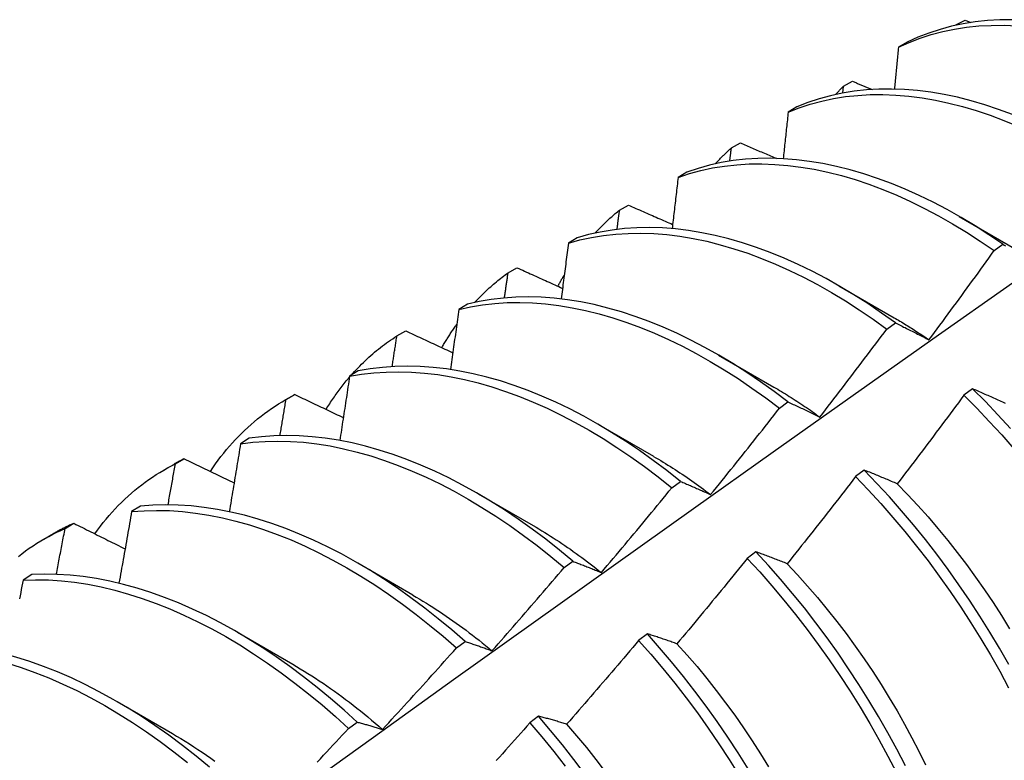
# Model space of a CAD drawing. Header units: inches. Extents: x 25 to 728, y 80 to 333.
# Tile 106 of 160: x 652.978 to 653.263, y 296.313 to 296.527. Entities that reach past the tile are written whole.
import ezdxf

# ---------------------------------------------------------------- set-up
doc = ezdxf.new("R2010")
doc.units = ezdxf.units.IN
doc.header["$MEASUREMENT"] = 0
doc.layers.add('Visible Edges(ANSI)', color=7, linetype='Continuous', lineweight=25)

msp = doc.modelspace()

# ---------------------------------------------------------------- linework, layer by layer
at = {"layer": 'Visible Edges(ANSI)'}
for p, q in [((653.24911, 296.52519), (653.25172, 296.5266)), ((653.25172, 296.5266), (653.25342, 296.52592)), ((653.24904, 296.5251), (653.24911, 296.52519)), ((653.24911, 296.52512), (653.24911, 296.52519)), ((653.23501, 296.52021), (653.23246, 296.51872)), ((653.21658, 296.50748), (653.21918, 296.5089)), ((653.21636, 296.5055), (653.21658, 296.50748)), ((653.2031, 296.5015), (653.20055, 296.5)), ((653.18414, 296.48964), (653.18673, 296.49107)), ((653.17127, 296.48264), (653.16873, 296.48113)), ((653.15179, 296.47166), (653.15438, 296.4731)), ((653.25005, 296.46982), (653.26601, 296.46058)), ((653.13951, 296.46363), (653.13697, 296.4621)), ((653.26015, 296.45996), (653.26264, 296.46177)), ((653.11954, 296.45353), (653.12211, 296.45499)), ((653.21525, 296.44978), (653.23121, 296.44055)), ((653.10782, 296.44447), (653.10529, 296.44293)), ((653.2291, 296.43722), (653.23158, 296.43904)), ((653.08737, 296.43527), (653.08994, 296.43674)), ((653.18045, 296.42974), (653.19641, 296.42051)), ((653.07621, 296.42515), (653.07368, 296.4236)), ((653.05481, 296.41659), (653.0576, 296.41819)), ((653.05529, 296.41686), (653.05785, 296.41834)), ((653.05785, 296.41834), (653.0576, 296.41819)), ((653.25389, 296.42), (653.25139, 296.41812)), ((653.19802, 296.41436), (653.2005, 296.41619)), ((653.14565, 296.4097), (653.16161, 296.40047)), ((653.04465, 296.40569), (653.04213, 296.40412)), ((653.02001, 296.39655), (653.0228, 296.39815)), ((653.0233, 296.3983), (653.02585, 296.39979)), ((653.22259, 296.39648), (653.22008, 296.39459)), ((653.16691, 296.39138), (653.1694, 296.39322)), ((653.11085, 296.38966), (653.12682, 296.38043)), ((653.01316, 296.38606), (653.01064, 296.38449)), ((652.99138, 296.3796), (652.99393, 296.3811)), ((652.98522, 296.37651), (652.988, 296.37811)), ((653.19123, 296.37285), (653.18872, 296.37096)), ((653.07605, 296.36963), (653.09202, 296.36039)), ((653.13577, 296.36828), (653.13826, 296.37013)), ((652.98173, 296.36629), (652.97922, 296.3647)), ((653.04125, 296.34959), (653.05722, 296.34035)), ((653.15983, 296.34914), (653.15731, 296.34724)), ((653.1046, 296.34507), (653.10709, 296.34693)), ((653.00646, 296.32955), (653.02242, 296.32031)), ((653.07339, 296.32176), (653.07589, 296.32363)), ((653.12837, 296.32534), (653.12585, 296.32343))]:
    msp.add_line(p, q, dxfattribs=at)
at = {"layer": 'Visible Edges(ANSI)', "flags": 128}
for points in [[(653.2655, 296.52671), (653.26184, 296.52668), (653.25823, 296.52647), (653.25469, 296.5261), (653.25122, 296.52555), (653.24782, 296.52482), (653.24449, 296.52392), (653.24125, 296.52286), (653.23809, 296.52162), (653.23501, 296.52021)], [(653.23246, 296.51872), (653.23554, 296.52012), (653.2387, 296.52134), (653.24195, 296.52239), (653.24528, 296.52328), (653.24869, 296.52399), (653.25217, 296.52453), (653.25572, 296.52489), (653.25933, 296.52508), (653.263, 296.5251), (653.26672, 296.52494)], [(653.23246, 296.51872), (653.23241, 296.51822), (653.23236, 296.51772), (653.23232, 296.51722), (653.23227, 296.51671), (653.23222, 296.51621), (653.23217, 296.51571), (653.23213, 296.51521), (653.23208, 296.51471), (653.23203, 296.5142), (653.23198, 296.5137), (653.23194, 296.5132), (653.23189, 296.5127), (653.23184, 296.51219), (653.23179, 296.51169), (653.23174, 296.51119), (653.23169, 296.51069), (653.23164, 296.51018), (653.2316, 296.50968), (653.23155, 296.50918), (653.2315, 296.50867), (653.23145, 296.50817), (653.2314, 296.50767), (653.23135, 296.50716), (653.2313, 296.50666)], [(653.21918, 296.5089), (653.21941, 296.5088), (653.21965, 296.50871), (653.21989, 296.50861), (653.22013, 296.50851), (653.22037, 296.50841), (653.2206, 296.50831), (653.22084, 296.50821), (653.22108, 296.50811), (653.22132, 296.50802), (653.22155, 296.50792), (653.22179, 296.50782), (653.22203, 296.50772), (653.22227, 296.50762), (653.22251, 296.50752), (653.22274, 296.50742), (653.22298, 296.50733), (653.22322, 296.50723), (653.22346, 296.50713), (653.2237, 296.50703), (653.22393, 296.50693), (653.22417, 296.50683), (653.22441, 296.50674), (653.22465, 296.50664), (653.22489, 296.50654)], [(653.26544, 296.49929), (653.26144, 296.50079), (653.25745, 296.50212), (653.25349, 296.50328), (653.24955, 296.50428), (653.24565, 296.5051), (653.24179, 296.50575), (653.23797, 296.50623), (653.2342, 296.50654), (653.23048, 296.50667), (653.22682, 296.50663), (653.22322, 296.50642), (653.21968, 296.50603), (653.21621, 296.50547), (653.21282, 296.50473), (653.2095, 296.50383), (653.20626, 296.50275), (653.2031, 296.5015)], [(653.21424, 296.50506), (653.21433, 296.50517), (653.21443, 296.50527), (653.21452, 296.50537), (653.21462, 296.50548), (653.21472, 296.50558), (653.21481, 296.50568), (653.21491, 296.50578), (653.21501, 296.50589), (653.2151, 296.50599), (653.2152, 296.50609), (653.2153, 296.50619), (653.21539, 296.50629), (653.21549, 296.50639), (653.21559, 296.50649), (653.21569, 296.50659), (653.21579, 296.50669), (653.21588, 296.50679), (653.21598, 296.50689), (653.21608, 296.50699), (653.21618, 296.50709), (653.21628, 296.50719), (653.21638, 296.50729), (653.21648, 296.50738), (653.21658, 296.50748)], [(653.20055, 296.5), (653.20372, 296.50123), (653.20696, 296.5023), (653.21029, 296.50319), (653.21369, 296.50391), (653.21716, 296.50446), (653.2207, 296.50484), (653.22431, 296.50504), (653.22798, 296.50507), (653.2317, 296.50492), (653.23548, 296.5046), (653.2393, 296.50411), (653.24316, 296.50344), (653.24706, 296.5026), (653.251, 296.5016), (653.25496, 296.50042), (653.25895, 296.49908), (653.26296, 296.49757), (653.26699, 296.4959)], [(653.20055, 296.5), (653.2005, 296.49944), (653.20044, 296.49888), (653.20038, 296.49832), (653.20032, 296.49776), (653.20026, 296.49719), (653.2002, 296.49663), (653.20014, 296.49607), (653.20008, 296.49551), (653.20002, 296.49495), (653.19996, 296.49439), (653.1999, 296.49383), (653.19984, 296.49327), (653.19978, 296.4927), (653.19972, 296.49214), (653.19966, 296.49158), (653.1996, 296.49102), (653.19954, 296.49045), (653.19948, 296.48989), (653.19942, 296.48933), (653.19936, 296.48877), (653.1993, 296.4882), (653.19924, 296.48764), (653.19918, 296.48708), (653.19912, 296.48652)], [(653.17944, 296.48502), (653.17963, 296.48523), (653.17982, 296.48543), (653.18, 296.48563), (653.18019, 296.48583), (653.18038, 296.48603), (653.18058, 296.48623), (653.18077, 296.48643), (653.18096, 296.48663), (653.18115, 296.48682), (653.18135, 296.48702), (653.18154, 296.48721), (653.18174, 296.4874), (653.18193, 296.48759), (653.18213, 296.48778), (653.18233, 296.48797), (653.18253, 296.48816), (653.18273, 296.48835), (653.18293, 296.48854), (653.18313, 296.48872), (653.18333, 296.48891), (653.18353, 296.48909), (653.18373, 296.48928), (653.18393, 296.48946), (653.18414, 296.48964)], [(653.18367, 296.48582), (653.18369, 296.48597), (653.18371, 296.48613), (653.18373, 296.48629), (653.18375, 296.48645), (653.18377, 296.48661), (653.18379, 296.48677), (653.18381, 296.48693), (653.18383, 296.48709), (653.18385, 296.48725), (653.18387, 296.48741), (653.18389, 296.48757), (653.18391, 296.48773), (653.18393, 296.48789), (653.18395, 296.48805), (653.18396, 296.48821), (653.18398, 296.48836), (653.184, 296.48852), (653.18402, 296.48868), (653.18404, 296.48884), (653.18406, 296.489), (653.18408, 296.48916), (653.1841, 296.48932), (653.18412, 296.48948), (653.18414, 296.48964)], [(653.18673, 296.49107), (653.18716, 296.49088), (653.1876, 296.4907), (653.18804, 296.49051), (653.18847, 296.49032), (653.18891, 296.49014), (653.18935, 296.48995), (653.18978, 296.48976), (653.19022, 296.48958), (653.19066, 296.48939), (653.1911, 296.4892), (653.19153, 296.48902), (653.19197, 296.48883), (653.19241, 296.48865), (653.19285, 296.48846), (653.19328, 296.48827), (653.19372, 296.48809), (653.19416, 296.4879), (653.1946, 296.48771), (653.19503, 296.48753), (653.19547, 296.48734), (653.19591, 296.48716), (653.19635, 296.48697), (653.19679, 296.48678), (653.19723, 296.4866)], [(653.26264, 296.46177), (653.25863, 296.4645), (653.25462, 296.46708), (653.25058, 296.46951), (653.24655, 296.47179), (653.2425, 296.47392), (653.23846, 296.47589), (653.23443, 296.4777), (653.23041, 296.47935), (653.2264, 296.48083), (653.22241, 296.48215), (653.21845, 296.48331), (653.21452, 296.48429), (653.21062, 296.4851), (653.20677, 296.48575), (653.20295, 296.48622), (653.19918, 296.48651), (653.19547, 296.48664), (653.19181, 296.48658), (653.18821, 296.48636), (653.18468, 296.48596), (653.18121, 296.48539), (653.17782, 296.48465), (653.1745, 296.48373), (653.17127, 296.48264)], [(653.16873, 296.48113), (653.17197, 296.4822), (653.17529, 296.4831), (653.17869, 296.48384), (653.18216, 296.48439), (653.18569, 296.48478), (653.1893, 296.48499), (653.19296, 296.48503), (653.19668, 296.48489), (653.20045, 296.48458), (653.20427, 296.4841), (653.20813, 296.48345), (653.21203, 296.48262), (653.21597, 296.48162), (653.21993, 296.48046), (653.22392, 296.47912), (653.22793, 296.47763), (653.23195, 296.47596), (653.23598, 296.47414), (653.24002, 296.47216), (653.24407, 296.47002), (653.2481, 296.46773), (653.25213, 296.46528), (653.25615, 296.46269), (653.26015, 296.45996)], [(653.16873, 296.48113), (653.16866, 296.48051), (653.16858, 296.47989), (653.16851, 296.47927), (653.16844, 296.47866), (653.16837, 296.47804), (653.1683, 296.47742), (653.16823, 296.4768), (653.16815, 296.47619), (653.16808, 296.47557), (653.16801, 296.47495), (653.16794, 296.47433), (653.16786, 296.47371), (653.16779, 296.4731), (653.16772, 296.47248), (653.16765, 296.47186), (653.16757, 296.47124), (653.1675, 296.47062), (653.16743, 296.47), (653.16735, 296.46938), (653.16728, 296.46876), (653.1672, 296.46815), (653.16713, 296.46753), (653.16706, 296.46691), (653.16698, 296.46629)], [(653.14464, 296.46499), (653.14492, 296.46529), (653.1452, 296.46559), (653.14549, 296.46589), (653.14577, 296.46618), (653.14606, 296.46648), (653.14635, 296.46677), (653.14663, 296.46706), (653.14693, 296.46735), (653.14722, 296.46764), (653.14751, 296.46792), (653.14781, 296.4682), (653.14811, 296.46848), (653.1484, 296.46876), (653.14871, 296.46903), (653.14901, 296.4693), (653.14931, 296.46957), (653.14962, 296.46984), (653.14992, 296.47011), (653.15023, 296.47037), (653.15054, 296.47063), (653.15085, 296.47089), (653.15116, 296.47115), (653.15148, 296.4714), (653.15179, 296.47166)], [(653.15106, 296.46608), (653.15109, 296.46631), (653.15112, 296.46654), (653.15115, 296.46677), (653.15118, 296.46701), (653.15121, 296.46724), (653.15124, 296.46747), (653.15127, 296.4677), (653.1513, 296.46794), (653.15133, 296.46817), (653.15136, 296.4684), (653.15139, 296.46864), (653.15142, 296.46887), (653.15146, 296.4691), (653.15149, 296.46933), (653.15152, 296.46957), (653.15155, 296.4698), (653.15158, 296.47003), (653.15161, 296.47026), (653.15164, 296.47049), (653.15167, 296.47073), (653.1517, 296.47096), (653.15173, 296.47119), (653.15176, 296.47142), (653.15179, 296.47166)], [(653.15438, 296.4731), (653.1549, 296.47287), (653.15543, 296.47263), (653.15596, 296.4724), (653.15649, 296.47217), (653.15702, 296.47193), (653.15755, 296.4717), (653.15809, 296.47147), (653.15862, 296.47123), (653.15915, 296.471), (653.15968, 296.47077), (653.16021, 296.47053), (653.16074, 296.4703), (653.16127, 296.47007), (653.1618, 296.46984), (653.16234, 296.4696), (653.16287, 296.46937), (653.1634, 296.46914), (653.16393, 296.4689), (653.16446, 296.46867), (653.165, 296.46844), (653.16553, 296.46821), (653.16606, 296.46797), (653.1666, 296.46774), (653.16713, 296.46751)], [(653.23158, 296.43904), (653.2276, 296.4419), (653.2236, 296.44461), (653.21958, 296.44719), (653.21555, 296.44961), (653.21151, 296.45188), (653.20747, 296.454), (653.20343, 296.45596), (653.19939, 296.45776), (653.19537, 296.4594), (653.19136, 296.46088), (653.18738, 296.46219), (653.18342, 296.46333), (653.17949, 296.4643), (653.1756, 296.46511), (653.17174, 296.46574), (653.16793, 296.4662), (653.16416, 296.46649), (653.16045, 296.4666), (653.15679, 296.46654), (653.1532, 296.4663), (653.14967, 296.46589), (653.14621, 296.46531), (653.14282, 296.46456), (653.13951, 296.46363)], [(653.13697, 296.4621), (653.14029, 296.46302), (653.14368, 296.46376), (653.14715, 296.46433), (653.15068, 296.46472), (653.15428, 296.46494), (653.15794, 296.46499), (653.16166, 296.46487), (653.16543, 296.46457), (653.16924, 296.46409), (653.1731, 296.46345), (653.177, 296.46263), (653.18093, 296.46165), (653.18489, 296.46049), (653.18888, 296.45917), (653.19289, 296.45768), (653.19691, 296.45603), (653.20095, 296.45421), (653.20499, 296.45224), (653.20903, 296.45011), (653.21307, 296.44783), (653.2171, 296.44539), (653.22112, 296.44281), (653.22512, 296.44009), (653.2291, 296.43722)], [(653.13697, 296.4621), (653.13689, 296.46143), (653.1368, 296.46076), (653.13672, 296.46009), (653.13663, 296.45942), (653.13655, 296.45875), (653.13646, 296.45808), (653.13638, 296.4574), (653.13629, 296.45673), (653.1362, 296.45606), (653.13612, 296.45539), (653.13603, 296.45472), (653.13595, 296.45404), (653.13586, 296.45337), (653.13577, 296.4527), (653.13568, 296.45203), (653.1356, 296.45135), (653.13551, 296.45068), (653.13542, 296.45001), (653.13533, 296.44934), (653.13525, 296.44866), (653.13516, 296.44799), (653.13507, 296.44732), (653.13498, 296.44664), (653.13489, 296.44597)], [(653.26264, 296.46177), (653.26305, 296.46156), (653.26347, 296.46134)], [(653.2413, 296.43415), (653.2421, 296.43521), (653.24289, 296.43628), (653.24369, 296.43735), (653.24448, 296.43842), (653.24527, 296.43949), (653.24606, 296.44056), (653.24685, 296.44163), (653.24764, 296.44271), (653.24843, 296.44378), (653.24922, 296.44485), (653.25, 296.44593), (653.25079, 296.447), (653.25157, 296.44808), (653.25236, 296.44916), (653.25314, 296.45023), (653.25392, 296.45131), (653.25471, 296.45239), (653.25549, 296.45347), (653.25627, 296.45455), (653.25704, 296.45563), (653.25782, 296.45671), (653.2586, 296.45779), (653.25938, 296.45888), (653.26015, 296.45996)], [(653.12211, 296.45499), (653.12266, 296.45474), (653.12321, 296.45449), (653.12376, 296.45425), (653.1243, 296.454), (653.12485, 296.45375), (653.1254, 296.4535), (653.12595, 296.45325), (653.1265, 296.453), (653.12704, 296.45276), (653.12759, 296.45251), (653.12814, 296.45226), (653.12869, 296.45201), (653.12924, 296.45177), (653.12979, 296.45152), (653.13034, 296.45127), (653.13089, 296.45102), (653.13144, 296.45078), (653.13199, 296.45053), (653.13254, 296.45028), (653.13309, 296.45003), (653.13364, 296.44979), (653.13419, 296.44954), (653.13474, 296.44929), (653.1353, 296.44904)], [(653.10984, 296.44495), (653.11021, 296.44535), (653.11059, 296.44575), (653.11097, 296.44614), (653.11135, 296.44653), (653.11173, 296.44692), (653.11212, 296.4473), (653.11251, 296.44768), (653.1129, 296.44806), (653.1133, 296.44843), (653.11369, 296.4488), (653.11409, 296.44916), (653.1145, 296.44952), (653.1149, 296.44988), (653.11531, 296.45023), (653.11572, 296.45058), (653.11614, 296.45092), (653.11655, 296.45126), (653.11697, 296.4516), (653.11739, 296.45193), (653.11782, 296.45226), (653.11824, 296.45259), (653.11867, 296.45291), (653.1191, 296.45322), (653.11954, 296.45353)], [(653.1185, 296.44627), (653.11854, 296.44657), (653.11859, 296.44688), (653.11863, 296.44718), (653.11867, 296.44748), (653.11872, 296.44779), (653.11876, 296.44809), (653.1188, 296.44839), (653.11885, 296.44869), (653.11889, 296.449), (653.11893, 296.4493), (653.11898, 296.4496), (653.11902, 296.44991), (653.11906, 296.45021), (653.11911, 296.45051), (653.11915, 296.45081), (653.11919, 296.45112), (653.11924, 296.45142), (653.11928, 296.45172), (653.11932, 296.45202), (653.11936, 296.45233), (653.11941, 296.45263), (653.11945, 296.45293), (653.11949, 296.45323), (653.11954, 296.45353)], [(653.13395, 296.44965), (653.13403, 296.44979), (653.1341, 296.44993), (653.13418, 296.45007), (653.13425, 296.45021), (653.13433, 296.45035), (653.13441, 296.45049), (653.13448, 296.45063), (653.13456, 296.45077), (653.13463, 296.45091), (653.13471, 296.45105), (653.13479, 296.45119), (653.13486, 296.45133), (653.13494, 296.45147), (653.13502, 296.45161), (653.1351, 296.45175), (653.13518, 296.45188), (653.13525, 296.45202), (653.13533, 296.45216), (653.13541, 296.4523), (653.13549, 296.45243), (653.13557, 296.45257), (653.13565, 296.45271), (653.13573, 296.45284), (653.13581, 296.45298)], [(652.82437, 296.1337), (652.84779, 296.15077), (652.87118, 296.16781), (652.89454, 296.18481), (652.91788, 296.20177), (652.94119, 296.21869), (652.96447, 296.23557), (652.98774, 296.2524), (653.01098, 296.2692), (653.03419, 296.28594), (653.05739, 296.30264), (653.08057, 296.31929), (653.10373, 296.3359), (653.12688, 296.35245), (653.15001, 296.36895), (653.17313, 296.3854), (653.19623, 296.4018), (653.21933, 296.41814), (653.24241, 296.43442), (653.26548, 296.45065)], [(653.2005, 296.41619), (653.19655, 296.41918), (653.19256, 296.42203), (653.18856, 296.42473), (653.18454, 296.42729), (653.18051, 296.42971), (653.17647, 296.43197), (653.17243, 296.43408), (653.16839, 296.43603), (653.16436, 296.43782), (653.16033, 296.43945), (653.15633, 296.44092), (653.15235, 296.44222), (653.14839, 296.44335), (653.14446, 296.44432), (653.14057, 296.44511), (653.13671, 296.44573), (653.1329, 296.44618), (653.12914, 296.44646), (653.12543, 296.44656), (653.12178, 296.44649), (653.11819, 296.44624), (653.11466, 296.44582), (653.11121, 296.44523), (653.10782, 296.44447)], [(653.10529, 296.44293), (653.10868, 296.44368), (653.11214, 296.44426), (653.11567, 296.44467), (653.11927, 296.4449), (653.12293, 296.44496), (653.12664, 296.44484), (653.1304, 296.44455), (653.13422, 296.44409), (653.13807, 296.44345), (653.14197, 296.44265), (653.1459, 296.44167), (653.14986, 296.44053), (653.15385, 296.43921), (653.15785, 296.43773), (653.16187, 296.43609), (653.16591, 296.43429), (653.16995, 296.43232), (653.17399, 296.4302), (653.17803, 296.42793), (653.18206, 296.4255), (653.18608, 296.42293), (653.19008, 296.42021), (653.19406, 296.41735), (653.19802, 296.41436)], [(653.10529, 296.44293), (653.10519, 296.44221), (653.10509, 296.44148), (653.10499, 296.44076), (653.10489, 296.44004), (653.10479, 296.43932), (653.10469, 296.43859), (653.10459, 296.43787), (653.10449, 296.43715), (653.10439, 296.43642), (653.10429, 296.4357), (653.10419, 296.43498), (653.10408, 296.43425), (653.10398, 296.43353), (653.10388, 296.43281), (653.10378, 296.43208), (653.10368, 296.43136), (653.10357, 296.43063), (653.10347, 296.42991), (653.10337, 296.42918), (653.10326, 296.42846), (653.10316, 296.42773), (653.10306, 296.42701), (653.10295, 296.42628), (653.10285, 296.42556)], [(653.23121, 296.44055), (653.23163, 296.44031), (653.23206, 296.44006), (653.23248, 296.43981), (653.2329, 296.43956), (653.23332, 296.43931), (653.23374, 296.43905), (653.23417, 296.43879), (653.23459, 296.43853), (653.23501, 296.43827), (653.23543, 296.43801), (653.23585, 296.43775), (653.23627, 296.43748), (653.23669, 296.43721), (653.23711, 296.43694), (653.23753, 296.43667), (653.23795, 296.4364), (653.23837, 296.43612), (653.23879, 296.43585), (653.23921, 296.43557), (653.23963, 296.43529), (653.24005, 296.435), (653.24047, 296.43472), (653.24089, 296.43443), (653.2413, 296.43415)], [(653.1004, 296.43188), (653.10057, 296.43218), (653.10073, 296.43247), (653.1009, 296.43276), (653.10107, 296.43305), (653.10125, 296.43334), (653.10142, 296.43363), (653.10159, 296.43391), (653.10177, 296.4342), (653.10194, 296.43448), (653.10212, 296.43477), (653.1023, 296.43505), (653.10247, 296.43533), (653.10265, 296.43561), (653.10283, 296.43589), (653.10302, 296.43617), (653.1032, 296.43644), (653.10338, 296.43672), (653.10357, 296.43699), (653.10375, 296.43726), (653.10394, 296.43753), (653.10413, 296.4378), (653.10431, 296.43807), (653.1045, 296.43834), (653.10469, 296.43861)], [(653.23158, 296.43904), (653.23198, 296.43885), (653.23237, 296.43865), (653.23277, 296.43846), (653.23317, 296.43826), (653.23357, 296.43806), (653.23397, 296.43786), (653.23437, 296.43767), (653.23477, 296.43747), (653.23518, 296.43726), (653.23558, 296.43706), (653.23598, 296.43686), (653.23639, 296.43666), (653.23679, 296.43645), (653.2372, 296.43625), (653.23761, 296.43604), (653.23802, 296.43583), (653.23842, 296.43563), (653.23883, 296.43542), (653.23924, 296.43521), (653.23965, 296.435), (653.24006, 296.43479), (653.24048, 296.43457), (653.24089, 296.43436), (653.2413, 296.43415)], [(653.0741, 296.42386), (653.0746, 296.42442), (653.0751, 296.42497), (653.07561, 296.42551), (653.07612, 296.42605), (653.07663, 296.42658), (653.07716, 296.4271), (653.07768, 296.42762), (653.07821, 296.42812), (653.07875, 296.42862), (653.07929, 296.42912), (653.07984, 296.42961), (653.08039, 296.43009), (653.08094, 296.43056), (653.0815, 296.43102), (653.08207, 296.43148), (653.08264, 296.43193), (653.08322, 296.43237), (653.0838, 296.43281), (653.08438, 296.43324), (653.08497, 296.43366), (653.08556, 296.43407), (653.08616, 296.43448), (653.08676, 296.43488), (653.08737, 296.43527)], [(653.086, 296.4264), (653.08606, 296.42677), (653.08612, 296.42714), (653.08617, 296.42751), (653.08623, 296.42788), (653.08629, 296.42825), (653.08635, 296.42862), (653.0864, 296.42899), (653.08646, 296.42936), (653.08652, 296.42973), (653.08658, 296.4301), (653.08663, 296.43047), (653.08669, 296.43084), (653.08675, 296.43121), (653.0868, 296.43158), (653.08686, 296.43195), (653.08692, 296.43232), (653.08697, 296.43268), (653.08703, 296.43305), (653.08709, 296.43342), (653.08714, 296.43379), (653.0872, 296.43416), (653.08726, 296.43453), (653.08731, 296.4349), (653.08737, 296.43527)], [(653.08994, 296.43674), (653.0905, 296.43647), (653.09107, 296.43621), (653.09163, 296.43595), (653.0922, 296.43568), (653.09276, 296.43542), (653.09333, 296.43516), (653.0939, 296.4349), (653.09446, 296.43463), (653.09503, 296.43437), (653.09559, 296.43411), (653.09616, 296.43384), (653.09673, 296.43358), (653.09729, 296.43332), (653.09786, 296.43306), (653.09843, 296.43279), (653.099, 296.43253), (653.09956, 296.43227), (653.10013, 296.43201), (653.1007, 296.43174), (653.10127, 296.43148), (653.10184, 296.43122), (653.10241, 296.43096), (653.10297, 296.43069), (653.10354, 296.43043)], [(653.20973, 296.41182), (653.21055, 296.41287), (653.21136, 296.41392), (653.21218, 296.41497), (653.21299, 296.41603), (653.21381, 296.41708), (653.21462, 296.41813), (653.21543, 296.41919), (653.21624, 296.42024), (653.21705, 296.4213), (653.21786, 296.42235), (653.21867, 296.42341), (653.21947, 296.42447), (653.22028, 296.42553), (653.22109, 296.42659), (653.22189, 296.42765), (653.22269, 296.42871), (653.2235, 296.42977), (653.2243, 296.43083), (653.2251, 296.43189), (653.2259, 296.43296), (653.2267, 296.43402), (653.2275, 296.43509), (653.2283, 296.43615), (653.2291, 296.43722)], [(653.1694, 296.39322), (653.16547, 296.39633), (653.16151, 296.39931), (653.15753, 296.40215), (653.15352, 296.40485), (653.1495, 296.4074), (653.14547, 296.40981), (653.14143, 296.41206), (653.13739, 296.41416), (653.13335, 296.4161), (653.12932, 296.41789), (653.1253, 296.41951), (653.12129, 296.42096), (653.11731, 296.42225), (653.11335, 296.42338), (653.10943, 296.42433), (653.10554, 296.42511), (653.10169, 296.42572), (653.09788, 296.42616), (653.09412, 296.42643), (653.09042, 296.42652), (653.08677, 296.42644), (653.08318, 296.42618), (653.07966, 296.42576), (653.07621, 296.42515)], [(653.06689, 296.41403), (653.06715, 296.41445), (653.06741, 296.41486), (653.06767, 296.41528), (653.06793, 296.41569), (653.06819, 296.41609), (653.06846, 296.4165), (653.06873, 296.4169), (653.069, 296.4173), (653.06928, 296.41769), (653.06955, 296.41809), (653.06983, 296.41848), (653.07011, 296.41887), (653.07039, 296.41925), (653.07068, 296.41964), (653.07097, 296.42002), (653.07125, 296.4204), (653.07155, 296.42077), (653.07184, 296.42115), (653.07213, 296.42152), (653.07243, 296.42188), (653.07273, 296.42225), (653.07303, 296.42261), (653.07333, 296.42297), (653.07364, 296.42333)], [(653.07368, 296.4236), (653.07356, 296.42283), (653.07345, 296.42206), (653.07333, 296.42129), (653.07322, 296.42052), (653.0731, 296.41974), (653.07298, 296.41897), (653.07287, 296.4182), (653.07275, 296.41743), (653.07263, 296.41666), (653.07251, 296.41588), (653.0724, 296.41511), (653.07228, 296.41434), (653.07216, 296.41357), (653.07204, 296.41279), (653.07192, 296.41202), (653.0718, 296.41125), (653.07168, 296.41047), (653.07157, 296.4097), (653.07145, 296.40893), (653.07133, 296.40815), (653.07121, 296.40738), (653.07109, 296.4066), (653.07096, 296.40583), (653.07084, 296.40506)], [(653.07368, 296.4236), (653.07714, 296.42419), (653.08066, 296.42461), (653.08426, 296.42485), (653.08791, 296.42492), (653.09162, 296.42481), (653.09538, 296.42453), (653.09919, 296.42408), (653.10305, 296.42346), (653.10694, 296.42266), (653.11087, 296.42169), (653.11483, 296.42056), (653.11881, 296.41926), (653.12282, 296.41779), (653.12684, 296.41615), (653.13087, 296.41436), (653.13491, 296.41241), (653.13895, 296.41029), (653.14299, 296.40803), (653.14702, 296.40561), (653.15104, 296.40305), (653.15505, 296.40034), (653.15903, 296.39749), (653.16298, 296.3945), (653.16691, 296.39138)], [(653.19641, 296.4205), (653.19697, 296.42018), (653.19753, 296.41985), (653.19809, 296.41952), (653.19864, 296.41918), (653.1992, 296.41885), (653.19976, 296.41851), (653.20032, 296.41816), (653.20087, 296.41781), (653.20143, 296.41746), (653.20199, 296.41711), (653.20254, 296.41675), (653.2031, 296.41639), (653.20365, 296.41603), (653.20421, 296.41566), (653.20476, 296.41529), (653.20532, 296.41492), (653.20587, 296.41454), (653.20642, 296.41416), (653.20698, 296.41378), (653.20753, 296.41339), (653.20808, 296.41301), (653.20863, 296.41261), (653.20918, 296.41222), (653.20973, 296.41182)], [(653.05785, 296.41834), (653.05844, 296.41806), (653.05902, 296.41778), (653.0596, 296.4175), (653.06018, 296.41723), (653.06076, 296.41695), (653.06135, 296.41667), (653.06193, 296.41639), (653.06251, 296.41612), (653.06309, 296.41584), (653.06368, 296.41556), (653.06426, 296.41528), (653.06485, 296.415), (653.06543, 296.41473), (653.06601, 296.41445), (653.0666, 296.41417), (653.06718, 296.41389), (653.06777, 296.41362), (653.06835, 296.41334), (653.06894, 296.41306), (653.06952, 296.41278), (653.07011, 296.41251), (653.0707, 296.41223), (653.07128, 296.41195), (653.07187, 296.41167)], [(653.25139, 296.41812), (653.25059, 296.41705), (653.2498, 296.41598), (653.249, 296.4149), (653.24821, 296.41383), (653.24741, 296.41276), (653.24661, 296.41169), (653.24581, 296.41062), (653.24501, 296.40955), (653.24421, 296.40848), (653.24341, 296.40741), (653.24261, 296.40634), (653.24181, 296.40528), (653.241, 296.40421), (653.2402, 296.40314), (653.23939, 296.40208), (653.23859, 296.40101), (653.23778, 296.39995), (653.23697, 296.39889), (653.23616, 296.39783), (653.23535, 296.39676), (653.23454, 296.3957), (653.23373, 296.39464), (653.23292, 296.39358), (653.23211, 296.39252)], [(653.25139, 296.41812), (653.2551, 296.41441), (653.25875, 296.41058), (653.26235, 296.40665), (653.26587, 296.40262)], [(653.26347, 296.41573), (653.26304, 296.41592), (653.26262, 296.41612), (653.2622, 296.41631), (653.26177, 296.4165), (653.26135, 296.41669), (653.26093, 296.41688), (653.26051, 296.41707), (653.26009, 296.41726), (653.25967, 296.41745), (653.25925, 296.41764), (653.25883, 296.41782), (653.25842, 296.41801), (653.258, 296.4182), (653.25759, 296.41838), (653.25717, 296.41856), (653.25676, 296.41875), (653.25635, 296.41893), (653.25593, 296.41911), (653.25552, 296.41929), (653.25511, 296.41947), (653.2547, 296.41965), (653.2543, 296.41983), (653.25389, 296.42)], [(653.26486, 296.40855), (653.26126, 296.41247), (653.2576, 296.41629), (653.25389, 296.42)], [(653.03342, 296.39609), (653.03416, 296.39719), (653.03492, 296.39827), (653.03569, 296.39934), (653.03647, 296.40038), (653.03727, 296.4014), (653.03809, 296.4024), (653.03892, 296.40338), (653.03977, 296.40434), (653.04063, 296.40528), (653.04151, 296.4062), (653.0424, 296.4071), (653.04331, 296.40798), (653.04423, 296.40884), (653.04517, 296.40968), (653.04612, 296.41049), (653.04708, 296.41129), (653.04806, 296.41206), (653.04905, 296.41281), (653.05006, 296.41354), (653.05108, 296.41425), (653.05211, 296.41493), (653.05316, 296.4156), (653.05422, 296.41624), (653.05529, 296.41686)], [(653.05356, 296.40646), (653.05363, 296.40689), (653.05371, 296.40733), (653.05378, 296.40776), (653.05385, 296.40819), (653.05392, 296.40863), (653.054, 296.40906), (653.05407, 296.40949), (653.05414, 296.40993), (653.05421, 296.41036), (653.05429, 296.4108), (653.05436, 296.41123), (653.05443, 296.41166), (653.0545, 296.4121), (653.05458, 296.41253), (653.05465, 296.41296), (653.05472, 296.4134), (653.05479, 296.41383), (653.05486, 296.41426), (653.05493, 296.41469), (653.05501, 296.41513), (653.05508, 296.41556), (653.05515, 296.41599), (653.05522, 296.41643), (653.05529, 296.41686)], [(653.2005, 296.41619), (653.20088, 296.41602), (653.20126, 296.41585), (653.20163, 296.41567), (653.20201, 296.4155), (653.20239, 296.41532), (653.20277, 296.41515), (653.20315, 296.41497), (653.20353, 296.41479), (653.20391, 296.41461), (653.2043, 296.41443), (653.20468, 296.41425), (653.20506, 296.41407), (653.20545, 296.41389), (653.20583, 296.4137), (653.20622, 296.41352), (653.20661, 296.41333), (653.207, 296.41315), (653.20738, 296.41296), (653.20777, 296.41277), (653.20816, 296.41258), (653.20855, 296.41239), (653.20895, 296.4122), (653.20934, 296.41201), (653.20973, 296.41182)], [(653.17814, 296.38939), (653.17898, 296.39042), (653.17981, 296.39146), (653.18065, 296.39249), (653.18148, 296.39352), (653.18232, 296.39456), (653.18315, 296.39559), (653.18399, 296.39663), (653.18482, 296.39767), (653.18565, 296.3987), (653.18648, 296.39974), (653.18731, 296.40078), (653.18814, 296.40182), (653.18897, 296.40286), (653.18979, 296.4039), (653.19062, 296.40495), (653.19144, 296.40599), (653.19227, 296.40703), (653.19309, 296.40808), (653.19391, 296.40912), (653.19474, 296.41017), (653.19556, 296.41121), (653.19638, 296.41226), (653.1972, 296.41331), (653.19802, 296.41436)], [(653.13826, 296.37013), (653.13437, 296.37337), (653.13044, 296.37647), (653.12648, 296.37944), (653.12249, 296.38228), (653.11849, 296.38497), (653.11447, 296.38751), (653.11043, 296.38991), (653.10639, 296.39215), (653.10235, 296.39424), (653.09831, 296.39617), (653.09428, 296.39795), (653.09026, 296.39956), (653.08626, 296.40101), (653.08228, 296.40229), (653.07832, 296.4034), (653.0744, 296.40434), (653.07051, 296.40512), (653.06666, 296.40572), (653.06286, 296.40615), (653.0591, 296.4064), (653.0554, 296.40648), (653.05175, 296.40639), (653.04817, 296.40612), (653.04465, 296.40569)], [(653.04213, 296.40412), (653.042, 296.4033), (653.04187, 296.40249), (653.04173, 296.40167), (653.0416, 296.40085), (653.04147, 296.40003), (653.04133, 296.39921), (653.0412, 296.39839), (653.04106, 296.39758), (653.04093, 296.39676), (653.04079, 296.39594), (653.04066, 296.39512), (653.04052, 296.3943), (653.04039, 296.39348), (653.04025, 296.39266), (653.04012, 296.39184), (653.03998, 296.39102), (653.03984, 296.3902), (653.03971, 296.38938), (653.03957, 296.38856), (653.03943, 296.38774), (653.03929, 296.38692), (653.03916, 296.3861), (653.03902, 296.38528), (653.03888, 296.38446)], [(653.04213, 296.40412), (653.04565, 296.40455), (653.04924, 296.4048), (653.05289, 296.40488), (653.0566, 296.40478), (653.06036, 296.40452), (653.06417, 296.40407), (653.06802, 296.40346), (653.07191, 296.40267), (653.07584, 296.40172), (653.07979, 296.40059), (653.08377, 296.3993), (653.08778, 296.39784), (653.0918, 296.39622), (653.09583, 296.39443), (653.09987, 296.39249), (653.10391, 296.39038), (653.10795, 296.38813), (653.11198, 296.38572), (653.11601, 296.38317), (653.12001, 296.38046), (653.12399, 296.37762), (653.12795, 296.37464), (653.13188, 296.37153), (653.13577, 296.36828)], [(653.16163, 296.40044), (653.16232, 296.40004), (653.16301, 296.39963), (653.16371, 296.39922), (653.1644, 296.3988), (653.16509, 296.39838), (653.16579, 296.39795), (653.16648, 296.39752), (653.16717, 296.39708), (653.16786, 296.39664), (653.16855, 296.39619), (653.16924, 296.39573), (653.16993, 296.39528), (653.17062, 296.39481), (653.17131, 296.39434), (653.17199, 296.39387), (653.17268, 296.39339), (653.17336, 296.39291), (653.17405, 296.39242), (653.17473, 296.39193), (653.17542, 296.39143), (653.1761, 296.39093), (653.17678, 296.39042), (653.17746, 296.38991), (653.17814, 296.38939)], [(653, 296.37807), (653.00079, 296.37916), (653.00159, 296.38024), (653.00242, 296.38129), (653.00326, 296.38232), (653.00412, 296.38333), (653.00499, 296.38432), (653.00588, 296.38529), (653.00678, 296.38624), (653.0077, 296.38716), (653.00864, 296.38807), (653.00959, 296.38895), (653.01056, 296.3898), (653.01154, 296.39064), (653.01254, 296.39145), (653.01355, 296.39224), (653.01457, 296.39301), (653.01562, 296.39375), (653.01667, 296.39447), (653.01774, 296.39517), (653.01882, 296.39584), (653.01992, 296.39649), (653.02103, 296.39712), (653.02216, 296.39772), (653.0233, 296.3983)], [(653.02118, 296.38644), (653.02126, 296.38694), (653.02135, 296.38743), (653.02144, 296.38793), (653.02153, 296.38842), (653.02162, 296.38892), (653.02171, 296.38941), (653.0218, 296.3899), (653.02189, 296.3904), (653.02198, 296.39089), (653.02207, 296.39139), (653.02215, 296.39188), (653.02224, 296.39238), (653.02233, 296.39287), (653.02242, 296.39336), (653.02251, 296.39386), (653.0226, 296.39435), (653.02268, 296.39485), (653.02277, 296.39534), (653.02286, 296.39583), (653.02295, 296.39633), (653.02303, 296.39682), (653.02312, 296.39732), (653.02321, 296.39781), (653.0233, 296.3983)], [(653.02585, 296.39979), (653.02572, 296.39973), (653.02559, 296.39966), (653.02546, 296.3996), (653.02534, 296.39953), (653.02521, 296.39947), (653.02508, 296.3994), (653.02495, 296.39933), (653.02482, 296.39927), (653.02469, 296.3992), (653.02457, 296.39913), (653.02444, 296.39906), (653.02431, 296.39899), (653.02419, 296.39893), (653.02406, 296.39886), (653.02393, 296.39879), (653.0238, 296.39872), (653.02368, 296.39865), (653.02355, 296.39858), (653.02343, 296.39851), (653.0233, 296.39844), (653.02317, 296.39837), (653.02305, 296.39829), (653.02292, 296.39822), (653.0228, 296.39815)], [(653.02585, 296.39979), (653.02645, 296.3995), (653.02705, 296.39921), (653.02765, 296.39891), (653.02825, 296.39862), (653.02884, 296.39833), (653.02944, 296.39804), (653.03004, 296.39774), (653.03064, 296.39745), (653.03124, 296.39716), (653.03184, 296.39687), (653.03244, 296.39657), (653.03304, 296.39628), (653.03364, 296.39599), (653.03425, 296.39569), (653.03485, 296.3954), (653.03545, 296.39511), (653.03605, 296.39482), (653.03665, 296.39452), (653.03725, 296.39423), (653.03786, 296.39394), (653.03846, 296.39365), (653.03906, 296.39335), (653.03967, 296.39306), (653.04027, 296.39277)], [(653.22008, 296.39459), (653.21926, 296.39353), (653.21845, 296.39248), (653.21763, 296.39142), (653.21681, 296.39037), (653.21599, 296.38932), (653.21517, 296.38826), (653.21435, 296.38721), (653.21353, 296.38616), (653.21271, 296.38511), (653.21189, 296.38406), (653.21106, 296.38301), (653.21024, 296.38196), (653.20941, 296.38091), (653.20859, 296.37987), (653.20776, 296.37882), (653.20693, 296.37777), (653.2061, 296.37673), (653.20527, 296.37568), (653.20444, 296.37464), (653.20361, 296.3736), (653.20278, 296.37256), (653.20195, 296.37151), (653.20111, 296.37047), (653.20028, 296.36943)], [(653.22008, 296.39459), (653.22374, 296.39077), (653.22734, 296.38685), (653.23087, 296.38282), (653.23433, 296.37871), (653.23772, 296.3745), (653.24104, 296.37021), (653.24427, 296.36584), (653.24742, 296.3614), (653.25048, 296.3569), (653.25345, 296.35233), (653.25632, 296.3477), (653.2591, 296.34303), (653.26177, 296.33831), (653.26434, 296.33355)], [(653.23211, 296.39252), (653.2317, 296.3927), (653.2313, 296.39287), (653.23089, 296.39304), (653.23049, 296.39322), (653.23009, 296.39339), (653.22969, 296.39356), (653.22928, 296.39373), (653.22888, 296.39389), (653.22848, 296.39406), (653.22809, 296.39423), (653.22769, 296.39439), (653.22729, 296.39456), (653.22689, 296.39472), (653.2265, 296.39489), (653.2261, 296.39505), (653.22571, 296.39521), (653.22532, 296.39537), (653.22492, 296.39553), (653.22453, 296.39569), (653.22414, 296.39585), (653.22375, 296.39601), (653.22336, 296.39617), (653.22297, 296.39632), (653.22259, 296.39648)], [(653.26436, 296.34027), (653.26167, 296.34499), (653.25889, 296.34966), (653.25601, 296.35428), (653.25303, 296.35884), (653.24997, 296.36334), (653.24681, 296.36778), (653.24357, 296.37214), (653.24025, 296.37642), (653.23686, 296.38062), (653.23339, 296.38473), (653.22985, 296.38875), (653.22625, 296.39266), (653.22259, 296.39648)], [(653.1694, 296.39322), (653.16976, 296.39307), (653.17011, 296.39292), (653.17047, 296.39277), (653.17083, 296.39262), (653.17119, 296.39246), (653.17154, 296.39231), (653.1719, 296.39216), (653.17227, 296.392), (653.17263, 296.39185), (653.17299, 296.39169), (653.17335, 296.39153), (653.17372, 296.39137), (653.17408, 296.39121), (653.17445, 296.39105), (653.17481, 296.39089), (653.17518, 296.39073), (653.17555, 296.39056), (653.17591, 296.3904), (653.17628, 296.39023), (653.17665, 296.39007), (653.17702, 296.3899), (653.17739, 296.38973), (653.17777, 296.38956), (653.17814, 296.38939)], [(653.23211, 296.39252), (653.23513, 296.38941), (653.23811, 296.38622), (653.24103, 296.38295), (653.2439, 296.3796), (653.24672, 296.37618), (653.24947, 296.37269), (653.25217, 296.36915), (653.2548, 296.36554), (653.25736, 296.36188), (653.25985, 296.35817), (653.26227, 296.35442), (653.26462, 296.35063)], [(653.14652, 296.36686), (653.14738, 296.36787), (653.14824, 296.36889), (653.1491, 296.3699), (653.14995, 296.37092), (653.15081, 296.37193), (653.15166, 296.37295), (653.15252, 296.37397), (653.15337, 296.37498), (653.15422, 296.376), (653.15507, 296.37702), (653.15593, 296.37804), (653.15678, 296.37906), (653.15762, 296.38009), (653.15847, 296.38111), (653.15932, 296.38213), (653.16017, 296.38316), (653.16101, 296.38418), (653.16186, 296.38521), (653.1627, 296.38623), (653.16354, 296.38726), (653.16439, 296.38829), (653.16523, 296.38932), (653.16607, 296.39035), (653.16691, 296.39138)], [(653.10709, 296.34693), (653.10324, 296.35029), (653.09934, 296.35352), (653.09541, 296.35661), (653.09144, 296.35958), (653.08746, 296.3624), (653.08345, 296.36508), (653.07943, 296.36762), (653.07539, 296.37001), (653.07135, 296.37224), (653.06731, 296.37432), (653.06327, 296.37624), (653.05924, 296.37801), (653.05522, 296.37961), (653.05122, 296.38105), (653.04724, 296.38232), (653.04329, 296.38342), (653.03937, 296.38435), (653.03548, 296.38512), (653.03164, 296.38571), (653.02783, 296.38613), (653.02408, 296.38637), (653.02038, 296.38644), (653.01674, 296.38634), (653.01316, 296.38606)], [(653.01064, 296.38449), (653.01049, 296.38363), (653.01034, 296.38276), (653.01019, 296.3819), (653.01004, 296.38104), (653.00989, 296.38018), (653.00974, 296.37932), (653.00958, 296.37845), (653.00943, 296.37759), (653.00928, 296.37673), (653.00913, 296.37586), (653.00897, 296.375), (653.00882, 296.37414), (653.00867, 296.37327), (653.00851, 296.37241), (653.00836, 296.37155), (653.0082, 296.37068), (653.00805, 296.36982), (653.00789, 296.36895), (653.00773, 296.36809), (653.00758, 296.36723), (653.00742, 296.36636), (653.00727, 296.3655), (653.00711, 296.36463), (653.00695, 296.36377)], [(653.01064, 296.38449), (653.01423, 296.38475), (653.01787, 296.38484), (653.02158, 296.38476), (653.02533, 296.3845), (653.02914, 296.38407), (653.03299, 296.38346), (653.03688, 296.38269), (653.0408, 296.38174), (653.04476, 296.38062), (653.04874, 296.37934), (653.05274, 296.37789), (653.05676, 296.37628), (653.06079, 296.3745), (653.06483, 296.37257), (653.06887, 296.37047), (653.07291, 296.36823), (653.07695, 296.36583), (653.08097, 296.36328), (653.08497, 296.36059), (653.08896, 296.35775), (653.09292, 296.35478), (653.09685, 296.35167), (653.10074, 296.34844), (653.1046, 296.34507)], [(652.99393, 296.3811), (652.99368, 296.38099), (652.99342, 296.38088), (652.99317, 296.38076), (652.99292, 296.38065), (652.99267, 296.38053), (652.99241, 296.38041), (652.99216, 296.3803), (652.99191, 296.38018), (652.99166, 296.38006), (652.99142, 296.37993), (652.99117, 296.37981), (652.99092, 296.37969), (652.99067, 296.37956), (652.99043, 296.37944), (652.99018, 296.37931), (652.98994, 296.37918), (652.98969, 296.37905), (652.98945, 296.37892), (652.98921, 296.37879), (652.98896, 296.37865), (652.98872, 296.37852), (652.98848, 296.37839), (652.98824, 296.37825), (652.988, 296.37811)], [(652.99393, 296.3811), (652.99454, 296.38079), (652.99516, 296.38049), (652.99577, 296.38018), (652.99639, 296.37987), (652.997, 296.37956), (652.99762, 296.37925), (652.99823, 296.37895), (652.99885, 296.37864), (652.99947, 296.37833), (653.00008, 296.37802), (653.0007, 296.37772), (653.00132, 296.37741), (653.00193, 296.3771), (653.00255, 296.37679), (653.00317, 296.37648), (653.00379, 296.37618), (653.00441, 296.37587), (653.00503, 296.37556), (653.00564, 296.37525), (653.00626, 296.37495), (653.00688, 296.37464), (653.0075, 296.37433), (653.00812, 296.37402), (653.00874, 296.37372)], [(653.12681, 296.38045), (653.12764, 296.37996), (653.12847, 296.37947), (653.1293, 296.37897), (653.13013, 296.37846), (653.13096, 296.37795), (653.13179, 296.37743), (653.13262, 296.3769), (653.13344, 296.37636), (653.13427, 296.37582), (653.13509, 296.37527), (653.13592, 296.37471), (653.13674, 296.37415), (653.13756, 296.37358), (653.13838, 296.373), (653.1392, 296.37242), (653.14002, 296.37182), (653.14084, 296.37123), (653.14166, 296.37062), (653.14247, 296.37001), (653.14328, 296.36939), (653.1441, 296.36877), (653.14491, 296.36814), (653.14571, 296.3675), (653.14652, 296.36686)], [(652.97786, 296.37151), (652.97891, 296.37232), (652.97997, 296.37311), (652.98104, 296.37387), (652.98213, 296.37461), (652.98324, 296.37532), (652.98436, 296.37601), (652.98549, 296.37667), (652.98664, 296.37731), (652.98781, 296.37792), (652.98898, 296.3785), (652.99018, 296.37906), (652.99138, 296.3796)], [(652.98884, 296.36635), (652.98895, 296.3669), (652.98906, 296.36745), (652.98917, 296.36801), (652.98927, 296.36856), (652.98938, 296.36911), (652.98949, 296.36966), (652.98959, 296.37022), (652.9897, 296.37077), (652.9898, 296.37132), (652.98991, 296.37187), (652.99002, 296.37243), (652.99012, 296.37298), (652.99023, 296.37353), (652.99033, 296.37408), (652.99044, 296.37463), (652.99054, 296.37519), (652.99065, 296.37574), (652.99075, 296.37629), (652.99086, 296.37684), (652.99096, 296.37739), (652.99107, 296.37794), (652.99117, 296.3785), (652.99128, 296.37905), (652.99138, 296.3796)], [(653.20028, 296.36943), (653.19989, 296.36959), (653.19951, 296.36974), (653.19912, 296.36989), (653.19874, 296.37004), (653.19836, 296.37019), (653.19798, 296.37033), (653.19759, 296.37048), (653.19721, 296.37063), (653.19683, 296.37077), (653.19646, 296.37092), (653.19608, 296.37106), (653.1957, 296.3712), (653.19532, 296.37135), (653.19495, 296.37149), (653.19457, 296.37163), (653.1942, 296.37177), (653.19383, 296.37191), (653.19345, 296.37204), (653.19308, 296.37218), (653.19271, 296.37232), (653.19234, 296.37245), (653.19197, 296.37259), (653.1916, 296.37272), (653.19123, 296.37285)], [(653.23446, 296.31098), (653.23199, 296.31576), (653.2294, 296.32051), (653.22671, 296.32523), (653.22392, 296.32989), (653.22104, 296.33451), (653.21806, 296.33907), (653.21498, 296.34357), (653.21182, 296.348), (653.20858, 296.35236), (653.20526, 296.35664), (653.20185, 296.36083), (653.19838, 296.36493), (653.19484, 296.36894), (653.19123, 296.37285)], [(653.13826, 296.37013), (653.1386, 296.37001), (653.13894, 296.36988), (653.13927, 296.36975), (653.13961, 296.36962), (653.13995, 296.3695), (653.14029, 296.36936), (653.14063, 296.36923), (653.14097, 296.3691), (653.14131, 296.36897), (653.14165, 296.36883), (653.142, 296.3687), (653.14234, 296.36856), (653.14269, 296.36843), (653.14303, 296.36829), (653.14338, 296.36815), (653.14372, 296.36801), (653.14407, 296.36787), (653.14442, 296.36773), (653.14477, 296.36759), (653.14512, 296.36744), (653.14547, 296.3673), (653.14582, 296.36715), (653.14617, 296.36701), (653.14652, 296.36686)], [(653.18872, 296.37096), (653.18789, 296.36992), (653.18705, 296.36889), (653.18621, 296.36785), (653.18537, 296.36682), (653.18453, 296.36578), (653.18369, 296.36475), (653.18284, 296.36371), (653.182, 296.36268), (653.18116, 296.36165), (653.18031, 296.36062), (653.17947, 296.35959), (653.17862, 296.35856), (653.17777, 296.35753), (653.17693, 296.3565), (653.17608, 296.35548), (653.17523, 296.35445), (653.17438, 296.35342), (653.17353, 296.3524), (653.17268, 296.35137), (653.17182, 296.35035), (653.17097, 296.34933), (653.17012, 296.34831), (653.16926, 296.34729), (653.1684, 296.34626)], [(653.18872, 296.37096), (653.19232, 296.36704), (653.19586, 296.36303), (653.19933, 296.35891), (653.20272, 296.35471), (653.20604, 296.35043), (653.20928, 296.34607), (653.21243, 296.34163), (653.2155, 296.33713), (653.21847, 296.33256), (653.22135, 296.32794), (653.22414, 296.32327), (653.22682, 296.31855), (653.22939, 296.3138), (653.23186, 296.30901)], [(653.20028, 296.36943), (653.20326, 296.36624), (653.20619, 296.36297), (653.20907, 296.35963), (653.21189, 296.35622), (653.21465, 296.35274), (653.21735, 296.3492), (653.21998, 296.3456), (653.22254, 296.34194), (653.22504, 296.33824), (653.22745, 296.33449), (653.22979, 296.33069), (653.23205, 296.32686), (653.23423, 296.323), (653.23633, 296.3191), (653.23834, 296.31519), (653.24027, 296.31125)], [(653.07589, 296.32363), (653.07207, 296.3271), (653.06821, 296.33044), (653.06431, 296.33366), (653.06037, 296.33675), (653.05641, 296.33971), (653.05242, 296.34252), (653.04841, 296.3452), (653.04439, 296.34772), (653.04036, 296.3501), (653.03632, 296.35233), (653.03227, 296.3544), (653.02824, 296.35631), (653.02421, 296.35807), (653.02019, 296.35966), (653.01619, 296.36109), (653.01221, 296.36235), (653.00826, 296.36344), (653.00434, 296.36436), (653.00045, 296.36512), (652.99661, 296.3657), (652.99281, 296.36611), (652.98906, 296.36634), (652.98537, 296.3664), (652.98173, 296.36629)], [(653.11488, 296.34423), (653.11576, 296.34522), (653.11664, 296.34622), (653.11752, 296.34721), (653.11839, 296.34821), (653.11927, 296.34921), (653.12015, 296.3502), (653.12102, 296.3512), (653.1219, 296.3522), (653.12277, 296.3532), (653.12364, 296.3542), (653.12451, 296.3552), (653.12538, 296.3562), (653.12625, 296.3572), (653.12712, 296.35821), (653.12799, 296.35921), (653.12886, 296.36021), (653.12973, 296.36122), (653.13059, 296.36223), (653.13146, 296.36323), (653.13232, 296.36424), (653.13319, 296.36525), (653.13405, 296.36626), (653.13491, 296.36727), (653.13577, 296.36828)], [(652.97922, 296.3647), (652.97905, 296.3638), (652.97888, 296.36289), (652.97871, 296.36199), (652.97854, 296.36109), (652.97837, 296.36018), (652.97819, 296.35928)], [(652.97922, 296.3647), (652.98286, 296.3648), (652.98656, 296.36473), (652.99031, 296.36448), (652.99411, 296.36406), (652.99796, 296.36346), (653.00185, 296.3627), (653.00577, 296.36176), (653.00972, 296.36066), (653.0137, 296.35938), (653.01771, 296.35794), (653.02172, 296.35634), (653.02576, 296.35457), (653.02979, 296.35265), (653.03384, 296.35056), (653.03788, 296.34833), (653.04191, 296.34594), (653.04593, 296.3434), (653.04994, 296.34071), (653.05393, 296.33789), (653.05789, 296.33492), (653.06182, 296.33182), (653.06571, 296.32859), (653.06957, 296.32524), (653.07339, 296.32176)], [(653.09202, 296.36034), (653.09299, 296.35978), (653.09396, 296.35921), (653.09492, 296.35862), (653.09589, 296.35803), (653.09685, 296.35743), (653.09781, 296.35682), (653.09878, 296.3562), (653.09974, 296.35557), (653.1007, 296.35493), (653.10166, 296.35428), (653.10261, 296.35362), (653.10357, 296.35295), (653.10452, 296.35227), (653.10547, 296.35159), (653.10642, 296.35089), (653.10737, 296.35019), (653.10832, 296.34947), (653.10926, 296.34875), (653.1102, 296.34802), (653.11114, 296.34728), (653.11208, 296.34653), (653.11302, 296.34577), (653.11395, 296.34501), (653.11488, 296.34423)], [(653.1684, 296.34626), (653.16804, 296.34639), (653.16767, 296.34652), (653.16731, 296.34665), (653.16694, 296.34678), (653.16658, 296.3469), (653.16622, 296.34703), (653.16586, 296.34715), (653.1655, 296.34728), (653.16514, 296.3474), (653.16478, 296.34752), (653.16442, 296.34764), (653.16406, 296.34776), (653.1637, 296.34788), (653.16335, 296.348), (653.16299, 296.34812), (653.16264, 296.34824), (653.16228, 296.34835), (653.16193, 296.34847), (653.16158, 296.34858), (653.16123, 296.3487), (653.16088, 296.34881), (653.16053, 296.34892), (653.16018, 296.34903), (653.15983, 296.34914)], [(653.18896, 296.31013), (653.18606, 296.31474), (653.18308, 296.3193), (653.18, 296.32379), (653.17683, 296.32822), (653.17359, 296.33257), (653.17026, 296.33685), (653.16685, 296.34104), (653.16337, 296.34514), (653.15983, 296.34914)], [(653.03318, 296.3106), (653.02928, 296.31381), (653.02534, 296.31689), (653.02138, 296.31984), (653.01739, 296.32265), (653.01338, 296.32531), (653.00935, 296.32783), (653.00532, 296.3302), (653.00128, 296.33242), (652.99724, 296.33448), (652.9932, 296.33638), (652.98917, 296.33813), (652.98515, 296.33971), (652.98115, 296.34113), (652.97718, 296.34238), (652.97323, 296.34346), (652.96931, 296.34437), (652.96543, 296.34512), (652.96159, 296.34569), (652.95779, 296.34609), (652.95404, 296.34631), (652.95035, 296.34636)], [(653.10709, 296.34693), (653.10741, 296.34683), (653.10773, 296.34673), (653.10805, 296.34663), (653.10836, 296.34652), (653.10868, 296.34642), (653.109, 296.34631), (653.10932, 296.3462), (653.10964, 296.34609), (653.10997, 296.34599), (653.11029, 296.34587), (653.11061, 296.34576), (653.11094, 296.34565), (653.11126, 296.34554), (653.11159, 296.34542), (653.11191, 296.34531), (653.11224, 296.34519), (653.11257, 296.34508), (653.1129, 296.34496), (653.11322, 296.34484), (653.11355, 296.34472), (653.11388, 296.3446), (653.11422, 296.34448), (653.11455, 296.34436), (653.11488, 296.34423)], [(653.15731, 296.34724), (653.15646, 296.34622), (653.1556, 296.3452), (653.15474, 296.34419), (653.15387, 296.34317), (653.15301, 296.34216), (653.15215, 296.34114), (653.15128, 296.34013), (653.15042, 296.33912), (653.14956, 296.33811), (653.14869, 296.33709), (653.14782, 296.33608), (653.14695, 296.33507), (653.14609, 296.33407), (653.14522, 296.33306), (653.14435, 296.33205), (653.14348, 296.33104), (653.1426, 296.33004), (653.14173, 296.32903), (653.14086, 296.32803), (653.13998, 296.32703), (653.13911, 296.32602), (653.13823, 296.32502), (653.13736, 296.32402), (653.13648, 296.32302)], [(653.15731, 296.34724), (653.16085, 296.34323), (653.16433, 296.33912), (653.16773, 296.33493), (653.17105, 296.33065), (653.17429, 296.32629), (653.17745, 296.32186), (653.18052, 296.31736), (653.1835, 296.31279), (653.18639, 296.30818)], [(653.1684, 296.34626), (653.17133, 296.343), (653.17421, 296.33966), (653.17702, 296.33625), (653.17977, 296.33277), (653.18246, 296.32922), (653.18509, 296.32562), (653.18765, 296.32196), (653.19014, 296.31825), (653.19255, 296.31449), (653.19489, 296.3107)], [(652.94784, 296.34476), (652.95154, 296.3447), (652.95529, 296.34446), (652.95909, 296.34405), (652.96293, 296.34346), (652.96682, 296.34271), (652.97074, 296.34178), (652.97469, 296.34069), (652.97867, 296.33942), (652.98267, 296.33799), (652.98669, 296.3364), (652.99072, 296.33464), (652.99476, 296.33273), (652.9988, 296.33065), (653.00284, 296.32842), (653.00687, 296.32604), (653.0109, 296.32351), (653.0149, 296.32084), (653.01889, 296.31802), (653.02285, 296.31506), (653.02679, 296.31197)], [(653.08321, 296.32151), (653.08411, 296.32248), (653.08501, 296.32345), (653.08591, 296.32443), (653.0868, 296.3254), (653.0877, 296.32638), (653.0886, 296.32736), (653.08949, 296.32833), (653.09039, 296.32931), (653.09128, 296.33029), (653.09218, 296.33127), (653.09307, 296.33225), (653.09396, 296.33323), (653.09485, 296.33422), (653.09574, 296.3352), (653.09663, 296.33618), (653.09752, 296.33717), (653.09841, 296.33815), (653.09929, 296.33914), (653.10018, 296.34013), (653.10107, 296.34111), (653.10195, 296.3421), (653.10283, 296.34309), (653.10372, 296.34408), (653.1046, 296.34507)], [(653.05722, 296.34037), (653.05833, 296.33972), (653.05943, 296.33907), (653.06053, 296.3384), (653.06163, 296.33771), (653.06273, 296.33702), (653.06383, 296.33631), (653.06492, 296.33559), (653.06602, 296.33485), (653.06711, 296.33411), (653.0682, 296.33335), (653.06929, 296.33258), (653.07037, 296.3318), (653.07146, 296.331), (653.07254, 296.33019), (653.07362, 296.32937), (653.0747, 296.32854), (653.07577, 296.3277), (653.07684, 296.32685), (653.07791, 296.32599), (653.07898, 296.32511), (653.08004, 296.32423), (653.0811, 296.32333), (653.08215, 296.32242), (653.08321, 296.32151)], [(653.07589, 296.32363), (653.07618, 296.32355), (653.07648, 296.32347), (653.07678, 296.32339), (653.07708, 296.32331), (653.07738, 296.32323), (653.07768, 296.32315), (653.07798, 296.32307), (653.07828, 296.32298), (653.07859, 296.3229), (653.07889, 296.32281), (653.07919, 296.32273), (653.0795, 296.32264), (653.0798, 296.32255), (653.08011, 296.32246), (653.08042, 296.32237), (653.08072, 296.32228), (653.08103, 296.32218), (653.08134, 296.32209), (653.08165, 296.322), (653.08196, 296.3219), (653.08227, 296.3218), (653.08258, 296.32171), (653.08289, 296.32161), (653.08321, 296.32151)], [(653.12585, 296.32343), (653.12497, 296.32243), (653.12409, 296.32143), (653.12321, 296.32044), (653.12232, 296.31944), (653.12144, 296.31845), (653.12055, 296.31746), (653.11967, 296.31646), (653.11878, 296.31547), (653.1179, 296.31448), (653.11701, 296.31349), (653.11612, 296.3125)], [(653.12585, 296.32343), (653.12932, 296.31933), (653.13273, 296.31514), (653.13606, 296.31086)], [(653.13648, 296.32302), (653.13613, 296.32313), (653.13579, 296.32323), (653.13544, 296.32334), (653.1351, 296.32344), (653.13475, 296.32354), (653.13441, 296.32365), (653.13407, 296.32375), (653.13373, 296.32385), (653.13339, 296.32395), (653.13305, 296.32405), (653.13271, 296.32415), (653.13237, 296.32424), (653.13203, 296.32434), (653.13169, 296.32443), (653.13136, 296.32453), (653.13102, 296.32462), (653.13069, 296.32471), (653.13035, 296.32481), (653.13002, 296.3249), (653.12969, 296.32499), (653.12936, 296.32508), (653.12903, 296.32516), (653.1287, 296.32525), (653.12837, 296.32534)], [(653.14185, 296.30844), (653.13859, 296.31279), (653.13526, 296.31706), (653.13185, 296.32124), (653.12837, 296.32534)], [(653.06432, 296.31209), (653.06523, 296.31305), (653.06614, 296.31402), (653.06705, 296.31498), (653.06796, 296.31595), (653.06887, 296.31691), (653.06977, 296.31788), (653.07068, 296.31885), (653.07158, 296.31982), (653.07249, 296.32079), (653.07339, 296.32176)], [(653.13648, 296.32302), (653.13936, 296.31968), (653.14218, 296.31627), (653.14494, 296.31279), (653.14764, 296.30924)], [(653.02241, 296.32031), (653.02365, 296.31958), (653.02489, 296.31884), (653.02613, 296.31808), (653.02737, 296.31731), (653.0286, 296.31652), (653.02983, 296.31571), (653.03106, 296.31489), (653.03229, 296.31405), (653.03352, 296.3132), (653.03474, 296.31233)]]:
    msp.add_lwpolyline(points, dxfattribs=at)

doc.saveas('drawing.dxf')
